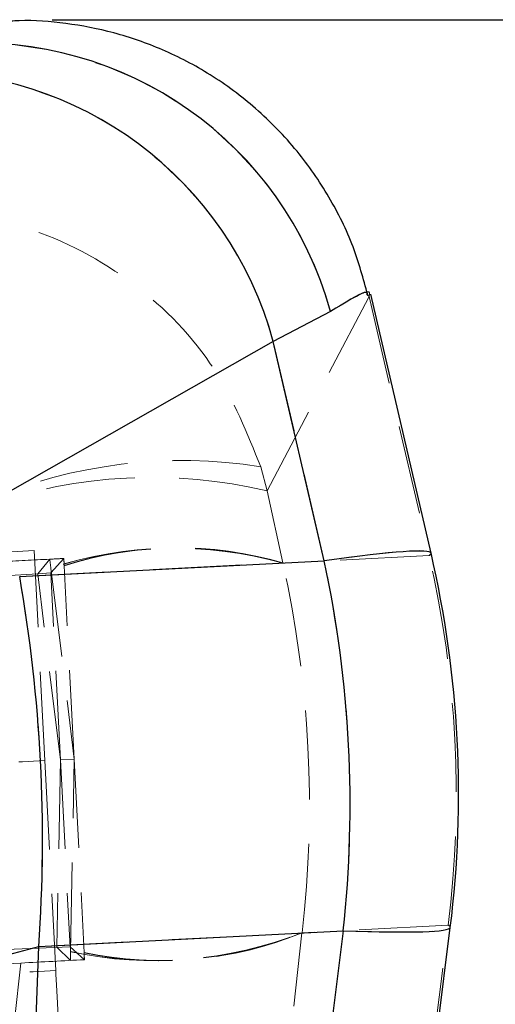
# Model space of a CAD drawing. Header units: millimetres. Extents: x 19 to 411, y 18 to 285.
# Tile 34 of 58: x 216.79 to 223.57, y 257.59 to 271.64. Entities that reach past the tile are written whole.
import ezdxf

# ---------------------------------------------------------------- set-up
doc = ezdxf.new("R2010")
doc.units = ezdxf.units.MM
doc.linetypes.add('HIDDEN', pattern=[1.905, 1.27, -0.635])
doc.layers.add('FORMATO', color=179, linetype='Continuous')
doc.styles.add('SLDTEXTSTYLE0', font='TXT', dxfattribs={"width": 0.75})
doc.dimstyles.new('SLDDIMSTYLE1', dxfattribs={"dimtxt": 3.5, "dimasz": 3.302, "dimexe": 0, "dimexo": 0.0625, "dimgap": 0.875, "dimtad": 1, "dimdec": 0, "dimrnd": 1e-09, "dimzin": 12, "dimdsep": 46, "dimtxsty": 'SLDTEXTSTYLE0', "dimsah": 1, "dimcen": 0.09, "dimadec": 0, "dimazin": 3, "dimtfac": 1, "dimtdec": 0, "dimtofl": 0, "dimtmove": 0, "dimatfit": 3, "dimfxl": 0, "dimfrac": 2, "dimtolj": 1, "dimtzin": 12, "dimarcsym": 0})

# ---------------------------------------------------------------- blocks, each defined once
blk = doc.blocks.new('_D_4')
at = {"layer": 'FORMATO'}
for p, q in [((217.248, 271.637), (263.427, 271.637)), ((262.427, 271.637), (262.427, 143.427)), ((244.024, 143.427), (263.427, 143.427))]:
    blk.add_line(p, q, dxfattribs=at)
for points in [[(262.427, 271.637), (261.919, 268.335), (262.935, 268.335)], [(262.427, 143.427), (262.935, 146.729), (261.919, 146.729)]]:
    blk.add_solid(points, dxfattribs=at)
at = {"layer": 'FORMATO', "insert": (257.915, 179.923), "char_height": 3.5, "attachment_point": 1, "rotation": 90, "style": 'SLDTEXTSTYLE0'}
blk.add_mtext('128', dxfattribs=at)

msp = doc.modelspace()

# ---------------------------------------------------------------- linework, layer by layer
at = {"color": 7, "linetype": 'HIDDEN', "lineweight": 18}
for p, q in [((220.317844, 264.91324), (221.765667, 267.678031)), ((220.317844, 264.91324), (221.765667, 267.678031)), ((221.771009, 267.687717), (221.745042, 267.708802)), ((221.765667, 267.678031), (221.771009, 267.687717)), ((221.765667, 267.678031), (221.771009, 267.687717)), ((221.771009, 267.687717), (222.628592, 263.990083)), ((221.220087, 267.474988), (220.404953, 267.047176)), ((220.404953, 267.047176), (216.617472, 264.892363)), ((221.13106, 263.916427), (220.404953, 267.047176)), ((220.225293, 265.257949), (220.317844, 264.91324)), ((220.225293, 265.257949), (220.317844, 264.91324)), ((220.542772, 263.885328), (220.317844, 264.91324)), ((217.146005, 261.064389), (216.992067, 264.060447)), ((216.78645, 263.693207), (221.13106, 263.916427)), ((217.215897, 263.93851), (217.042843, 263.731608)), ((217.415938, 263.948613), (217.231015, 263.743156)), ((220.542772, 263.885327), (220.543294, 263.882941)), ((222.628592, 263.990083), (220.543293, 263.882944)), ((217.042843, 263.731608), (214.398492, 263.569319)), ((217.231013, 263.743156), (217.042843, 263.731608)), ((217.368061, 261.075804), (217.042843, 263.731608)), ((217.368061, 261.075804), (217.231013, 263.743156)), ((217.231022, 263.815144), (217.231421, 263.81188)), ((217.231421, 263.81188), (217.564374, 261.085892)), ((217.421316, 263.845766), (217.421144, 263.849059)), ((217.564374, 261.085892), (217.421316, 263.845766)), ((217.146005, 261.064389), (217.299944, 258.068347)), ((217.368061, 261.075804), (217.316749, 258.400658)), ((217.564374, 261.085892), (217.368061, 261.075804)), ((217.368061, 261.075804), (217.50511, 258.408458)), ((217.512561, 258.340137), (217.564374, 261.085892)), ((217.564374, 261.085892), (217.704929, 258.325884)), ((222.899575, 258.716026), (220.814276, 258.608879)), ((222.425478, 254.949966), (222.899575, 258.716026)), ((217.05777, 258.412579), (221.402381, 258.635805)), ((220.814001, 258.606458), (220.695609, 257.56091)), ((220.814276, 258.608882), (220.814001, 258.606455)), ((221.402381, 258.635805), (221.000968, 255.447128)), ((217.50511, 258.408458), (214.66969, 258.291075)), ((217.012584, 257.202418), (217.05777, 258.412579)), ((217.510097, 258.212575), (217.316749, 258.400658)), ((217.710119, 258.223028), (217.505112, 258.408458)), ((217.512498, 258.336851), (217.512561, 258.340137)), ((217.704929, 258.325884), (217.705095, 258.322598)), ((216.802929, 258.175971), (206.001252, 257.620977)), ((216.709994, 257.355244), (216.802929, 258.175971))]:
    msp.add_line(p, q, dxfattribs=at)
at = {"color": 7, "linetype": 'Continuous', "lineweight": 25}
for p, q in [((222.655142, 264.02522), (221.797962, 267.72111)), ((221.220087, 267.474988), (220.404953, 267.047176)), ((220.404953, 267.047176), (216.617472, 264.892363)), ((221.13106, 263.916427), (220.404953, 267.047176)), ((216.78645, 263.693207), (221.13106, 263.916427)), ((222.455712, 254.919515), (222.929586, 258.683802)), ((217.05777, 258.412579), (221.402381, 258.635805)), ((221.402381, 258.635805), (221.000968, 255.447128)), ((217.012584, 257.202418), (217.05777, 258.412579))]:
    msp.add_line(p, q, dxfattribs=at)
at = {"color": 7, "linetype": 'HIDDEN', "lineweight": 18, "flags": 128}
for points in [[(205.207612, 263.454953), (205.287974, 263.45908), (205.52687, 263.471359), (205.917779, 263.491446), (206.450045, 263.518789), (207.109142, 263.55266), (207.877096, 263.592118), (208.732959, 263.636091), (209.653385, 263.683388), (210.613266, 263.732695), (211.586416, 263.782704), (212.546296, 263.832027), (213.466722, 263.879308), (214.322584, 263.923281), (215.090537, 263.96274), (215.749636, 263.99661), (216.2819, 264.023954), (216.67281, 264.04404), (216.911705, 264.056319), (216.992067, 264.060447)], [(205.361549, 260.45891), (205.441911, 260.463038), (205.680806, 260.475317), (206.071719, 260.495403), (206.603982, 260.522747), (207.263082, 260.556602), (208.031036, 260.596061), (208.886895, 260.640034), (209.807321, 260.68733), (210.767202, 260.736653), (211.740356, 260.786647), (212.700233, 260.835969), (213.620659, 260.883266), (214.47652, 260.927239), (215.244476, 260.966697), (215.903573, 261.000553), (216.435837, 261.027911), (216.826748, 261.047998), (217.065643, 261.060262), (217.146005, 261.064389)], [(205.515489, 257.462861), (205.595851, 257.466988), (205.834746, 257.479267), (206.225656, 257.499346), (206.757922, 257.526697), (207.417019, 257.56056), (208.184972, 257.600018), (209.040835, 257.643992), (209.961258, 257.691288), (210.921138, 257.740603), (211.894292, 257.790604), (212.854173, 257.839927), (213.774597, 257.887216), (214.630458, 257.931189), (215.398412, 257.970647), (216.057511, 258.00451), (216.589775, 258.031861), (216.980686, 258.051948), (217.21958, 258.064219), (217.299944, 258.068347)], [(217.441052, 255.321973), (217.413524, 255.85776), (217.387052, 256.372967), (217.362657, 256.847778), (217.341274, 257.263952), (217.323724, 257.605502), (217.310684, 257.859291), (217.302654, 258.015574), (217.299944, 258.068347)]]:
    msp.add_lwpolyline(points, dxfattribs=at)
at = {"color": 7, "linetype": 'Continuous', "lineweight": 25}
for centre, radius, start, end in [((216.1977, 266.094258), 5.208722, 15.371725, 94.3354285), ((215.368798, 265.676172), 5.219435, 15.2287171, 91.4927381), ((207.82381, 260.58542), 15.225, 352.8224197, 13.065679), ((204.893647, 260.434861), 16.606471, 353.7806768, 12.1019084), ((211.341695, 278.429391), 20.816971, 259.9450857, 285.9374193)]:
    msp.add_arc(centre, radius, start, end, dxfattribs=at)
at = {"color": 7, "linetype": 'HIDDEN', "lineweight": 18}
for centre, radius, start, end in [((216.1977, 266.094258), 5.208722, 15.371725, 94.3354285), ((215.368798, 265.676172), 5.219435, 15.2287171, 91.4927381), ((219.105159, 258.190995), 7.155175, 80.9933674, 112.9580726), ((218.673512, 257.998899), 7.107175, 76.6227085, 109.2346553), ((219.002489, 258.395883), 5.701446, 74.3264156, 108.1017101), ((219.004532, 258.38654), 5.707736, 74.3599982, 108.0984429), ((219.040935, 258.791161), 5.310936, 73.573694, 107.7576574), ((219.04283, 258.781847), 5.317197, 73.6090062, 107.7555548), ((204.893647, 260.434861), 16.606471, 353.7806768, 12.1019084), ((207.760891, 260.582184), 15.253271, 352.9725522, 12.9100356), ((218.719232, 263.90892), 5.701242, 257.7802509, 291.5567845), ((218.720303, 263.918533), 5.707639, 257.7838063, 291.5228334), ((218.798887, 263.529391), 5.317258, 258.1273448, 292.2734831), ((218.797973, 263.519823), 5.310888, 258.1248061, 292.3090841), ((211.341695, 278.429391), 20.816971, 259.9450857, 285.9374193)]:
    msp.add_arc(centre, radius, start, end, dxfattribs=at)
for centre, major_axis, ratio, start_param, end_param in [((204.580346, 260.41877), (18.074879, 3.606061), 0.0262158, 6.223411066, 6.691598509), ((204.580346, 260.41877), (18.074879, 3.606061), 0.0262158, 6.223411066, 6.283992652), ((216.396014, 263.87866), (4.109749, 0.211657), 0.004366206, 1.36972692, 1.543148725), ((216.396014, 263.87866), (4.109749, 0.211657), 0.004366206, 1.319779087, 1.36972692), ((218.235351, 255.472971), (-5.286817, 43.153378), 0.0004116, 4.90687769, 4.909792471), ((217.716844, 257.842524), (-1.299818, 24.932965), 0.000718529, 4.955652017, 4.959742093), ((206.367097, 260.510573), (-0.781234, 15.204943), 0.955735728, 4.538075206, 4.886702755), ((206.367097, 260.510573), (-0.781234, 15.204943), 0.955735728, 4.538075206, 4.886702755), ((206.49885, 260.517343), (-0.781234, 15.204943), 0.696093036, 4.537856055, 4.886921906), ((204.580346, 260.41877), (18.349283, -1.734579), 0.0262158, 5.874772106, 6.342959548), ((204.580346, 260.41877), (18.349283, -1.734579), 0.0262158, 6.282399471, 6.342959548), ((217.65655, 266.738025), (0.836191, 43.467979), 0.0004116, 4.51498549, 4.517900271), ((217.383629, 264.327808), (-1.262405, 24.934887), 0.000718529, 4.465035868, 4.469125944), ((216.688397, 258.188086), (4.1098, 0.210665), 0.004366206, 4.740036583, 4.96340622)]:
    msp.add_ellipse(centre, major_axis=major_axis, ratio=ratio, start_param=start_param, end_param=end_param, dxfattribs=at)
at = {"color": 8, "linetype": 'Continuous', "lineweight": 25}
for major_axis, start_param, end_param in [((18.074879, 3.606061), 0.000807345, 0.408413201), ((18.349283, -1.734579), 5.874772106, 6.282399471)]:
    msp.add_ellipse((204.580346, 260.41877), major_axis=major_axis, ratio=0.0262158, start_param=start_param, end_param=end_param, dxfattribs=at)
at = {"color": 7, "linetype": 'Continuous', "lineweight": 25}
msp.add_ellipse((206.49885, 260.517343), major_axis=(-0.781234, 15.204943), ratio=0.696093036, start_param=4.537856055, end_param=4.886921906, dxfattribs=at)
msp.add_open_spline([(221.751858, 267.70907), (221.689049, 267.940103), (221.556986, 268.425876), (221.212553, 269.117704), (220.749366, 269.787497), (220.17742, 270.376922), (219.525714, 270.860451), (218.8414, 271.218981), (218.14516, 271.462714), (217.455783, 271.59389), (216.916542, 271.638389), (216.615325, 271.613617), (216.534384, 271.606961)], degree=3, knots=[0, 0, 0, 0, 0.101304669, 0.213005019, 0.325280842, 0.445141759, 0.559029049, 0.667568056, 0.771315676, 0.870519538, 0.965206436, 1, 1, 1, 1], dxfattribs=at)
at = {"color": 7, "linetype": 'HIDDEN', "lineweight": 18}
for points, knots in [([(215.191008, 268.90994), (215.19578, 268.910062), (215.660566, 268.9219), (216.237323, 268.855176), (217.332482, 268.53676), (218.444673, 267.949641), (219.626226, 266.738002), (220.032013, 265.735466), (220.225293, 265.257949)], [0, 0, 0, 0, 0.002189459, 0.21325591, 0.260967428, 0.521273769, 0.771978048, 1, 1, 1, 1]), ([(215.191008, 268.90994), (215.19578, 268.910062), (215.660566, 268.9219), (216.237323, 268.855176), (217.332482, 268.53676), (218.444673, 267.949641), (219.626226, 266.738002), (220.032013, 265.735466), (220.225293, 265.257949)], [0, 0, 0, 0, 0.002189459, 0.21325591, 0.260967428, 0.521273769, 0.771978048, 1, 1, 1, 1]), ([(221.771009, 267.687717), (221.781307, 267.731868), (221.802225, 267.821556), (221.416121, 267.591694), (221.220087, 267.474988)], [0, 0, 0, 0, 0.492279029, 1, 1, 1, 1])]:
    msp.add_open_spline(points, degree=3, knots=knots, dxfattribs=at)
at = {"color": 8, "linetype": 'Continuous', "lineweight": 25}
msp.add_open_spline([(221.745042, 267.708802), (221.746529, 267.732212), (221.750501, 267.794775), (221.424255, 267.598081), (221.220087, 267.474988)], degree=3, knots=[0, 0, 0, 0, 0.374191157, 1, 1, 1, 1], dxfattribs=at)

# ---------------------------------------------------------------- dimensions: what is measured, and where the dimension line sits
at = {"layer": 'FORMATO'}
dim = msp.add_linear_dim(base=(262.426741, 143.42685), p1=(216.248143, 271.63736), p2=(243.023653, 143.42685), angle=90, dimstyle='SLDDIMSTYLE1', dxfattribs=at)
dim.commit()
dim.dimension.update_dxf_attribs({"geometry": '_D_4', "text_midpoint": (262.426741, 183.802287), "dimtype": 160})

doc.saveas('drawing.dxf')
